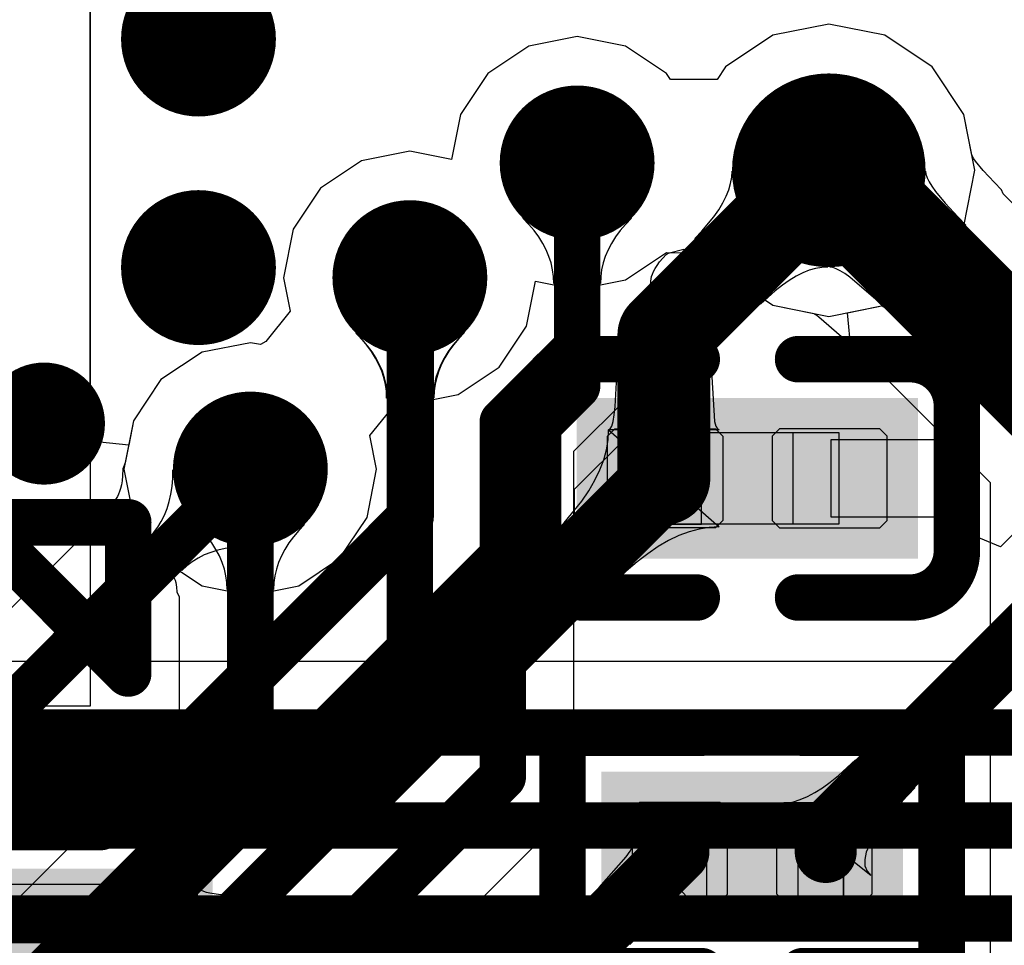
# Model space of a CAD drawing. Header units: millimetres. Extents: x 2.35 to 5.71, y 2.27 to 4.47.
# Tile 52 of 59: x 3.41 to 3.54, y 4.07 to 4.19. Entities that reach past the tile are written whole.
import ezdxf

# ---------------------------------------------------------------- set-up
doc = ezdxf.new("R2010")
doc.units = ezdxf.units.MM
doc.header["$MEASUREMENT"] = 0
for name, color, linetype in [('BottomLayer', 5, 'Continuous'), ('Mechanical15', 56, 'Continuous'), ('Mechanical4', 56, 'Continuous'), ('Mechanical5', 56, 'Continuous'), ('MidLayer1', 16, 'Continuous'), ('MidLayer2', 76, 'Continuous'), ('MultiLayer', 9, 'Continuous'), ('TopLayer', 1, 'Continuous'), ('TopOverlay', 2, 'Continuous'), ('TopPaste', 8, 'Continuous'), ('TopSolder', 216, 'Continuous'), ('ViaHoleLayer', 16, 'Continuous')]:
    doc.layers.add(name, color=color, linetype=linetype)

# ---------------------------------------------------------------- blocks, each defined once
blk = doc.blocks.new('R0201_27')
at = {"layer": 'Mechanical15', "const_width": 0.0001}
blk.add_lwpolyline([(0.01665, -0.004), (0.01465, -0.006)], dxfattribs=at)
at = {"layer": 'Mechanical15', "const_width": 0.00005}
for points in [[(0.01662, -0.004, 1), (0.01667, -0.004, 1)], [(0.01462, -0.006, 1), (0.01467, -0.006, 1)]]:
    blk.add_lwpolyline(points, format="xyb", close=True, dxfattribs=at)
at = {"layer": 'Mechanical4'}
for p, q in [((-0.01111, 0.00591), (0.01252, 0.00591)), ((-0.01111, -0.0059), (-0.01111, 0.00591)), ((0.01252, 0.00591), (0.01252, -0.0059)), ((0.01252, -0.0059), (-0.01111, -0.0059))]:
    blk.add_line(p, q, dxfattribs=at)
at = {"layer": 'Mechanical5'}
for p, q in [((-0.0052, 0.00591), (-0.01111, 0.00591)), ((-0.01111, 0.00591), (-0.01111, -0.0059)), ((-0.0052, -0.0059), (-0.0052, 0.00591)), ((0.00661, 0.00591), (0.01252, 0.00591)), ((0.00661, -0.0059), (0.00661, 0.00591)), ((0.01252, 0.00591), (0.01252, -0.0059)), ((-0.01111, -0.0059), (-0.0052, -0.0059)), ((0.01252, -0.0059), (0.00661, -0.0059))]:
    blk.add_line(p, q, dxfattribs=at)
at = {"layer": 'TopLayer'}
for points in [[(-0.01477, -0.00638), (-0.00284, -0.00638), (-0.01477, 0.00638), (-0.00284, 0.00638)], [(0.00425, -0.00638), (0.01618, -0.00638), (0.00425, 0.00638), (0.01618, 0.00638)]]:
    blk.add_solid(points, dxfattribs=at)
at = {"layer": 'TopOverlay', "const_width": 0.006}
for points in [[(-0.02377, 0.01538), (-0.02377, -0.01538)], [(-0.00584, 0.01538), (-0.02377, 0.01538)], [(0.02518, 0.01538), (0.00725, 0.01538)], [(0.02518, 0.01538), (0.02518, -0.01538)], [(-0.00584, -0.01538), (-0.02377, -0.01538)], [(0.02518, -0.01538), (0.00725, -0.01538)]]:
    blk.add_lwpolyline(points, dxfattribs=at)
at = {"layer": 'TopOverlay', "const_width": 0.003}
for points in [[(-0.02527, 0.01538, 1), (-0.02227, 0.01538, 1)], [(-0.02527, 0.01538, 1), (-0.02227, 0.01538, 1)], [(-0.00734, 0.01538, 1), (-0.00434, 0.01538, 1)], [(0.00575, 0.01538, 1), (0.00875, 0.01538, 1)], [(0.02368, 0.01538, 1), (0.02668, 0.01538, 1)], [(0.02368, 0.01538, 1), (0.02668, 0.01538, 1)], [(-0.02527, -0.01538, 1), (-0.02227, -0.01538, 1)], [(-0.02527, -0.01538, 1), (-0.02227, -0.01538, 1)], [(-0.00734, -0.01538, 1), (-0.00434, -0.01538, 1)], [(0.00575, -0.01538, 1), (0.00875, -0.01538, 1)], [(0.02368, -0.01538, 1), (0.02668, -0.01538, 1)], [(0.02368, -0.01538, 1), (0.02668, -0.01538, 1)]]:
    blk.add_lwpolyline(points, format="xyb", close=True, dxfattribs=at)
at = {"layer": 'TopPaste'}
for p, q in [((-0.01477, 0.00543), (-0.01383, 0.00638)), ((-0.01383, 0.00638), (-0.00343, 0.00638)), ((-0.00343, 0.00638), (-0.00248, 0.00543)), ((0.00484, 0.00638), (0.00389, 0.00543)), ((0.01524, 0.00638), (0.00484, 0.00638)), ((0.01618, 0.00543), (0.01524, 0.00638)), ((-0.01477, -0.00543), (-0.01477, 0.00543)), ((-0.00248, 0.00543), (-0.00248, -0.00543)), ((0.00389, 0.00543), (0.00389, -0.00543)), ((0.01618, -0.00543), (0.01618, 0.00543)), ((-0.01383, -0.00638), (-0.01477, -0.00543)), ((-0.00248, -0.00543), (-0.00343, -0.00638)), ((0.00389, -0.00543), (0.00484, -0.00638)), ((0.01524, -0.00638), (0.01618, -0.00543)), ((-0.00343, -0.00638), (-0.01383, -0.00638)), ((0.00484, -0.00638), (0.01524, -0.00638))]:
    blk.add_line(p, q, dxfattribs=at)
for points in [[(-0.01477, -0.00638), (-0.00284, -0.00638), (-0.01477, 0.00638), (-0.00284, 0.00638)], [(0.00425, -0.00638), (0.01618, -0.00638), (0.00425, 0.00638), (0.01618, 0.00638)]]:
    blk.add_solid(points, dxfattribs=at)
at = {"layer": 'TopSolder'}
for points in [[(-0.01877, -0.01038), (0.00116, -0.01038), (-0.01877, 0.01038), (0.00116, 0.01038)], [(0.00025, -0.01038), (0.02018, -0.01038), (0.00025, 0.01038), (0.02018, 0.01038)]]:
    blk.add_solid(points, dxfattribs=at)
blk = doc.blocks.new('QFN_32_L5_0_W5_0_P0_50_TL_EP3_7_47')
at = {"layer": 'TopLayer', "const_width": 0.01102}
blk.add_lwpolyline([(-0.0689, 0.10482), (-0.0689, 0.09026)], dxfattribs=at)
at = {"layer": 'TopLayer', "const_width": 0.00551}
for points in [[(-0.07166, 0.10482, 1), (-0.06614, 0.10482, 1)], [(-0.07166, 0.09026, 1), (-0.06614, 0.09026, 1)]]:
    blk.add_lwpolyline(points, format="xyb", close=True, dxfattribs=at)
at = {"layer": 'TopLayer'}
blk.add_solid([(-0.05472, 0.08474), (-0.0437, 0.08474), (-0.05472, 0.11034), (-0.0437, 0.11034)], dxfattribs=at)
at = {"layer": 'TopOverlay'}
for p, q in [((-0.10143, 0.09843), (-0.08268, 0.10143)), ((-0.08268, 0.10066), (-0.10143, 0.08191)), ((-0.08268, 0.10143), (-0.08268, 0.10143)), ((-0.08268, 0.10143), (-0.08268, 0.10066)), ((-0.10143, 0.08191), (-0.10143, 0.09843))]:
    blk.add_line(p, q, dxfattribs=at)
for points, const_width in [([(-0.10143, 0.08191), (-0.08191, 0.10143)], 0.00598), ([(-0.08191, 0.10143), (-0.10143, 0.10143)], 0.006), ([(-0.10143, 0.08191), (-0.10143, 0.10143)], 0.006)]:
    blk.add_lwpolyline(points, dxfattribs=dict(at, const_width=const_width))
for points, const_width in [([(-0.10293, 0.10143, 1), (-0.09992, 0.10143, 1)], 0.003), ([(-0.10293, 0.10143, 1), (-0.09992, 0.10143, 1)], 0.003), ([(-0.08341, 0.10143, 1), (-0.08041, 0.10143, 1)], 0.003), ([(-0.08341, 0.10143, 1), (-0.08041, 0.10143, 1)], 0.00299), ([(-0.11023, 0.09055, 1), (-0.11811, 0.09055, 1)], 0.00787), ([(-0.12008, 0.09055, 1), (-0.11614, 0.09055, 1)], 0.00394), ([(-0.1122, 0.09055, 1), (-0.10826, 0.09055, 1)], 0.00394)]:
    blk.add_lwpolyline(points, format="xyb", close=True, dxfattribs=dict(at, const_width=const_width))
at = {"layer": 'TopPaste'}
for p, q in [((-0.07441, 0.11033), (-0.07441, 0.11033)), ((-0.07441, 0.11033), (-0.06339, 0.11033)), ((-0.07441, 0.08474), (-0.07441, 0.11033)), ((-0.06339, 0.11033), (-0.06339, 0.08474)), ((-0.05472, 0.11033), (-0.05472, 0.11033)), ((-0.05472, 0.11033), (-0.0437, 0.11033)), ((-0.05472, 0.08474), (-0.05472, 0.11033))]:
    blk.add_line(p, q, dxfattribs=at)
at = {"layer": 'TopSolder', "const_width": 0.01502}
blk.add_lwpolyline([(-0.0689, 0.10482), (-0.0689, 0.09026)], dxfattribs=at)
at = {"layer": 'TopSolder', "const_width": 0.00751}
for points in [[(-0.07266, 0.10482, 1), (-0.06514, 0.10482, 1)], [(-0.07266, 0.09026, 1), (-0.06514, 0.09026, 1)]]:
    blk.add_lwpolyline(points, format="xyb", close=True, dxfattribs=at)
at = {"layer": 'TopSolder'}
blk.add_solid([(-0.05672, 0.08274), (-0.0417, 0.08274), (-0.05672, 0.11234), (-0.0417, 0.11234)], dxfattribs=at)
blk = doc.blocks.new('C0201_58')
at = {"layer": 'Mechanical4'}
for p, q in [((-0.01196, 0.00521), (0.01166, 0.00521)), ((-0.01196, -0.0066), (-0.01196, 0.00521)), ((0.01166, 0.00521), (0.01166, -0.0066)), ((0.01166, -0.0066), (-0.01196, -0.0066))]:
    blk.add_line(p, q, dxfattribs=at)
at = {"layer": 'Mechanical5'}
for p, q in [((-0.00606, 0.00521), (-0.01196, 0.00521)), ((-0.01196, 0.00521), (-0.01196, -0.0066)), ((-0.00606, -0.0066), (-0.00606, 0.00521)), ((0.00576, 0.00521), (0.01166, 0.00521)), ((0.00576, -0.0066), (0.00576, 0.00521)), ((0.01166, 0.00521), (0.01166, -0.0066)), ((-0.01196, -0.0066), (-0.00606, -0.0066)), ((0.01166, -0.0066), (0.00576, -0.0066))]:
    blk.add_line(p, q, dxfattribs=at)
at = {"layer": 'TopLayer'}
for points in [[(-0.0182, -0.00707), (-0.00369, -0.00707), (-0.0182, 0.00569), (-0.00369, 0.00569)], [(0.00339, -0.00707), (0.0179, -0.00707), (0.00339, 0.00569), (0.0179, 0.00569)]]:
    blk.add_solid(points, dxfattribs=at)
at = {"layer": 'TopOverlay', "const_width": 0.006}
for points in [[(-0.0272, 0.00869, -0.414214), (-0.0212, 0.01469)], [(0.0209, 0.01469, -0.414214), (0.0269, 0.00869)], [(-0.0212, -0.01607, -0.414214), (-0.0272, -0.01007)], [(0.0269, -0.01007, -0.414214), (0.0209, -0.01607)]]:
    blk.add_lwpolyline(points, format="xyb", dxfattribs=at)
for points in [[(-0.0212, 0.01469), (-0.00669, 0.01469)], [(0.00639, 0.01469), (0.0209, 0.01469)], [(-0.0272, -0.01007), (-0.0272, 0.00869)], [(0.0269, -0.01007), (0.0269, 0.00869)], [(-0.0212, -0.01607), (-0.00669, -0.01607)], [(0.00639, -0.01607), (0.0209, -0.01607)]]:
    blk.add_lwpolyline(points, dxfattribs=at)
at = {"layer": 'TopOverlay', "const_width": 0.003}
for points in [[(-0.0227, 0.01469, 1), (-0.0197, 0.01469, 1)], [(-0.0227, 0.01469, 1), (-0.0197, 0.01469, 1)], [(-0.00819, 0.01469, 1), (-0.00519, 0.01469, 1)], [(0.00489, 0.01469, 1), (0.00789, 0.01469, 1)], [(0.0194, 0.01469, 1), (0.0224, 0.01469, 1)], [(0.0194, 0.01469, 1), (0.0224, 0.01469, 1)], [(-0.0287, 0.00869, 1), (-0.0257, 0.00869, 1)], [(-0.0287, 0.00869, 1), (-0.0257, 0.00869, 1)], [(0.0254, 0.00869, 1), (0.0284, 0.00869, 1)], [(0.0254, 0.00869, 1), (0.0284, 0.00869, 1)], [(-0.0287, -0.01007, 1), (-0.0257, -0.01007, 1)], [(-0.0287, -0.01007, 1), (-0.0257, -0.01007, 1)], [(0.0254, -0.01007, 1), (0.0284, -0.01007, 1)], [(0.0254, -0.01007, 1), (0.0284, -0.01007, 1)], [(-0.0227, -0.01607, 1), (-0.0197, -0.01607, 1)], [(-0.0227, -0.01607, 1), (-0.0197, -0.01607, 1)], [(-0.00819, -0.01607, 1), (-0.00519, -0.01607, 1)], [(0.00489, -0.01607, 1), (0.00789, -0.01607, 1)], [(0.0194, -0.01607, 1), (0.0224, -0.01607, 1)], [(0.0194, -0.01607, 1), (0.0224, -0.01607, 1)]]:
    blk.add_lwpolyline(points, format="xyb", close=True, dxfattribs=at)
at = {"layer": 'TopPaste'}
for p, q in [((-0.0182, 0.00474), (-0.01725, 0.00569)), ((-0.01725, 0.00569), (-0.00428, 0.00569)), ((-0.00428, 0.00569), (-0.00334, 0.00474)), ((0.00398, 0.00569), (0.00304, 0.00474)), ((0.01695, 0.00569), (0.00398, 0.00569)), ((0.0179, 0.00474), (0.01695, 0.00569)), ((-0.0182, -0.00612), (-0.0182, 0.00474)), ((-0.00334, 0.00474), (-0.00334, -0.00612)), ((0.00304, 0.00474), (0.00304, -0.00612)), ((0.0179, -0.00612), (0.0179, 0.00474)), ((-0.01725, -0.00707), (-0.0182, -0.00612)), ((-0.00334, -0.00612), (-0.00428, -0.00707)), ((0.00304, -0.00612), (0.00398, -0.00707)), ((0.01695, -0.00707), (0.0179, -0.00612)), ((-0.00428, -0.00707), (-0.01725, -0.00707)), ((0.00398, -0.00707), (0.01695, -0.00707))]:
    blk.add_line(p, q, dxfattribs=at)
for points in [[(-0.0182, -0.00707), (-0.00369, -0.00707), (-0.0182, 0.00569), (-0.00369, 0.00569)], [(0.00339, -0.00707), (0.0179, -0.00707), (0.00339, 0.00569), (0.0179, 0.00569)]]:
    blk.add_solid(points, dxfattribs=at)
at = {"layer": 'TopSolder'}
for points in [[(-0.0222, -0.01107), (0.00031, -0.01107), (-0.0222, 0.00969), (0.00031, 0.00969)], [(-0.00061, -0.01107), (0.0219, -0.01107), (-0.00061, 0.00969), (0.0219, 0.00969)]]:
    blk.add_solid(points, dxfattribs=at)

msp = doc.modelspace()

# ---------------------------------------------------------------- linework, layer by layer
at = {"layer": 'BottomLayer'}
for p, q in [((3.51265, 4.19225), (3.50543, 4.19082)), ((3.51987, 4.19082), (3.51265, 4.19225)), ((3.48015, 4.19064), (3.47391, 4.1894)), ((3.48639, 4.1894), (3.48015, 4.19064)), ((3.50543, 4.19082), (3.49931, 4.18673)), ((3.52599, 4.18673), (3.51987, 4.19082)), ((3.47391, 4.1894), (3.46861, 4.18587)), ((3.49168, 4.18587), (3.48639, 4.1894)), ((3.49931, 4.18673), (3.49822, 4.18509)), ((3.53007, 4.18061), (3.52599, 4.18673)), ((3.46861, 4.18587), (3.46508, 4.18057)), ((3.4922, 4.18509), (3.49168, 4.18587)), ((3.49822, 4.18509), (3.4922, 4.18509)), ((3.46508, 4.18057), (3.46392, 4.17478)), ((3.53151, 4.17339), (3.53007, 4.18061)), ((3.45855, 4.17584), (3.45231, 4.1746)), ((3.46392, 4.17478), (3.45855, 4.17584)), ((3.45231, 4.1746), (3.44701, 4.17107)), ((3.53007, 4.16617), (3.53151, 4.17339)), ((3.44701, 4.17107), (3.44348, 4.16577)), ((3.47391, 4.1664), (3.47315, 4.16719)), ((3.47315, 4.16719), (3.48715, 4.16719)), ((3.48715, 4.16719), (3.48639, 4.1664)), ((3.44348, 4.16577), (3.44223, 4.15953)), ((3.47459, 4.1656), (3.47391, 4.1664)), ((3.47519, 4.16479), (3.47459, 4.1656)), ((3.48571, 4.1656), (3.48511, 4.16479)), ((3.48639, 4.1664), (3.48571, 4.1656)), ((3.52599, 4.16005), (3.53007, 4.16617)), ((3.47571, 4.16396), (3.47519, 4.16479)), ((3.48511, 4.16479), (3.48459, 4.16396)), ((3.47615, 4.16313), (3.47571, 4.16396)), ((3.47651, 4.16228), (3.47615, 4.16313)), ((3.48415, 4.16313), (3.48379, 4.16228)), ((3.48459, 4.16396), (3.48415, 4.16313)), ((3.4919, 4.1627), (3.49392, 4.1632)), ((3.49392, 4.1632), (3.49759, 4.16263)), ((3.47679, 4.16143), (3.47651, 4.16228)), ((3.48379, 4.16228), (3.48351, 4.16143)), ((3.4908, 4.16156), (3.49121, 4.16204)), ((3.49121, 4.16204), (3.49166, 4.16251)), ((3.49166, 4.16251), (3.4919, 4.1627)), ((3.49759, 4.16263), (3.49931, 4.16005)), ((3.47699, 4.16056), (3.47679, 4.16143)), ((3.47711, 4.15968), (3.47699, 4.16056)), ((3.48331, 4.16056), (3.48319, 4.15968)), ((3.48351, 4.16143), (3.48331, 4.16056)), ((3.49002, 4.16034), (3.49021, 4.16071)), ((3.49021, 4.16071), (3.49047, 4.16112)), ((3.49047, 4.16112), (3.4908, 4.16156)), ((3.44223, 4.15953), (3.44309, 4.15522)), ((3.47715, 4.15879), (3.47711, 4.15968)), ((3.48319, 4.15968), (3.48315, 4.15879)), ((3.48966, 4.15909), (3.4897, 4.15939)), ((3.4897, 4.15939), (3.48977, 4.15969)), ((3.48977, 4.15969), (3.48987, 4.16)), ((3.48987, 4.16), (3.49002, 4.16034)), ((3.49931, 4.16005), (3.50543, 4.15597)), ((3.51987, 4.15597), (3.52599, 4.16005)), ((3.48315, 4.15879), (3.47715, 4.15879)), ((3.48932, 4.15783), (3.48964, 4.1585)), ((3.48964, 4.1585), (3.48966, 4.15909)), ((3.48932, 4.14553), (3.48932, 4.15783)), ((3.50543, 4.15597), (3.51265, 4.15453)), ((3.51265, 4.15453), (3.51987, 4.15597)), ((3.44309, 4.15522), (3.43993, 4.15128)), ((3.45162, 4.15232), (3.46562, 4.15246)), ((3.45239, 4.15154), (3.45162, 4.15232)), ((3.46486, 4.15166), (3.46419, 4.15085)), ((3.46562, 4.15246), (3.46486, 4.15166)), ((3.43795, 4.15114), (3.43171, 4.1499)), ((3.43924, 4.15089), (3.43795, 4.15114)), ((3.43993, 4.15128), (3.43924, 4.15089)), ((3.45307, 4.15075), (3.45239, 4.15154)), ((3.45367, 4.14994), (3.45307, 4.15075)), ((3.46419, 4.15085), (3.46359, 4.15003)), ((3.43171, 4.1499), (3.42641, 4.14637)), ((3.4542, 4.14913), (3.45367, 4.14994)), ((3.45464, 4.1483), (3.4542, 4.14913)), ((3.46308, 4.1492), (3.46264, 4.14837)), ((3.46359, 4.15003), (3.46308, 4.1492)), ((3.455, 4.14745), (3.45464, 4.1483)), ((3.46264, 4.14837), (3.46228, 4.14752)), ((3.45529, 4.1466), (3.455, 4.14745)), ((3.45549, 4.14573), (3.45529, 4.1466)), ((3.46201, 4.14666), (3.46181, 4.14579)), ((3.46228, 4.14752), (3.46201, 4.14666)), ((3.42641, 4.14637), (3.42288, 4.14107)), ((3.45561, 4.14485), (3.45549, 4.14573)), ((3.46181, 4.14579), (3.46169, 4.14491)), ((3.48863, 4.14202), (3.48932, 4.14553)), ((3.45565, 4.14396), (3.45561, 4.14485)), ((3.46165, 4.14402), (3.45565, 4.14396)), ((3.46169, 4.14491), (3.46165, 4.14402)), ((3.48664, 4.13904), (3.48863, 4.14202)), ((3.42288, 4.14107), (3.42179, 4.13563)), ((3.47982, 4.13223), (3.48664, 4.13904)), ((3.42179, 4.13563), (3.42146, 4.13486)), ((3.42144, 4.13396), (3.42139, 4.13333)), ((3.42146, 4.13486), (3.42144, 4.13396)), ((3.42793, 4.13364), (3.42795, 4.13473)), ((3.42795, 4.13473), (3.43785, 4.12483)), ((3.4213, 4.13279), (3.4212, 4.13232)), ((3.42139, 4.13333), (3.4213, 4.13279)), ((3.42769, 4.13159), (3.42784, 4.13259)), ((3.42784, 4.13259), (3.42793, 4.13364)), ((3.42079, 4.13128), (3.42063, 4.13102)), ((3.42094, 4.13157), (3.42079, 4.13128)), ((3.42107, 4.13192), (3.42094, 4.13157)), ((3.4212, 4.13232), (3.42107, 4.13192)), ((3.42748, 4.13064), (3.42769, 4.13159)), ((3.47982, 4.12369), (3.47982, 4.13223)), ((3.42004, 4.13035), (3.41979, 4.12965)), ((3.42045, 4.13079), (3.42004, 4.13035)), ((3.42063, 4.13102), (3.42045, 4.13079)), ((3.4272, 4.12974), (3.42748, 4.13064)), ((3.41979, 4.12965), (3.39995, 4.10981)), ((3.42645, 4.12808), (3.42686, 4.12889)), ((3.42686, 4.12889), (3.4272, 4.12974)), ((3.42598, 4.12733), (3.42645, 4.12808)), ((3.42484, 4.12596), (3.42544, 4.12662)), ((3.42544, 4.12662), (3.42598, 4.12733)), ((3.42908, 4.12172), (3.42484, 4.12596)), ((3.432, 4.12374), (3.4312, 4.12333)), ((3.43286, 4.12408), (3.432, 4.12374)), ((3.43376, 4.12436), (3.43286, 4.12408)), ((3.43471, 4.12458), (3.43376, 4.12436)), ((3.43571, 4.12473), (3.43471, 4.12458)), ((3.43675, 4.12481), (3.43571, 4.12473)), ((3.43785, 4.12483), (3.43675, 4.12481)), ((3.47913, 4.12018), (3.47982, 4.12369)), ((3.43045, 4.12286), (3.42974, 4.12232)), ((3.4312, 4.12333), (3.43045, 4.12286)), ((3.42974, 4.12232), (3.42908, 4.12172)), ((3.47714, 4.1172), (3.47913, 4.12018)), ((3.43612, 4.07618), (3.47714, 4.1172)), ((3.4372, 4.07215), (3.43612, 4.07618))]:
    msp.add_line(p, q, dxfattribs=at)
for points, const_width in [([(3.42625, 4.19033, 1), (3.43625, 4.19033, 1)], 0.01), ([(3.5064, 4.17339, 1), (3.5189, 4.17339, 1)], 0.0125), ([(3.47515, 4.17433, 1), (3.48515, 4.17433, 1)], 0.01), ([(3.47865, 4.17433, 1), (3.48165, 4.17433, 1)], 0.003), ([(3.42625, 4.16083, 1), (3.43625, 4.16083, 1)], 0.01), ([(3.45355, 4.15953, 1), (3.46355, 4.15953, 1)], 0.01), ([(3.45705, 4.15953, 1), (3.46005, 4.15953, 1)], 0.003), ([(3.45715, 4.15943, 1), (3.46015, 4.15943, 1)], 0.003), ([(3.45715, 4.15943, 1), (3.46015, 4.15943, 1)], 0.003), ([(3.47865, 4.14553, 1), (3.48165, 4.14553, 1)], 0.003), ([(3.47865, 4.14553, 1), (3.48165, 4.14553, 1)], 0.003), ([(3.43295, 4.13483, 1), (3.44295, 4.13483, 1)], 0.01), ([(3.46915, 4.13603, 1), (3.47215, 4.13603, 1)], 0.003), ([(3.46915, 4.13603, 1), (3.47215, 4.13603, 1)], 0.003), ([(3.43645, 4.13483, 1), (3.43945, 4.13483, 1)], 0.003), ([(3.45715, 4.12866, 1), (3.46015, 4.12866, 1)], 0.003), ([(3.45715, 4.12866, 1), (3.46015, 4.12866, 1)], 0.003), ([(3.46915, 4.12369, 1), (3.47215, 4.12369, 1)], 0.003), ([(3.46915, 4.12369, 1), (3.47215, 4.12369, 1)], 0.003), ([(3.41712, 4.08863, 1), (3.42012, 4.08863, 1)], 0.003), ([(3.41712, 4.08863, 1), (3.42012, 4.08863, 1)], 0.003), ([(3.42209, 4.07663, 1), (3.42509, 4.07663, 1)], 0.003), ([(3.42209, 4.07663, 1), (3.42509, 4.07663, 1)], 0.003)]:
    msp.add_lwpolyline(points, format="xyb", close=True, dxfattribs=dict(at, const_width=const_width))
at = {"layer": 'BottomLayer', "const_width": 0.006}
for points in [[(3.48015, 4.14553), (3.48015, 4.17433)], [(3.45855, 4.15953), (3.45865, 4.15943)], [(3.45865, 4.12866), (3.45865, 4.15943)], [(3.47065, 4.13603), (3.48015, 4.14553)], [(3.47065, 4.12369), (3.47065, 4.13603)], [(3.40375, 4.10063), (3.43795, 4.13483)], [(3.41862, 4.08863), (3.45865, 4.12866)], [(3.42359, 4.07663), (3.47065, 4.12369)], [(3.36135, 4.08863), (3.41862, 4.08863)], [(3.37635, 4.07663), (3.42359, 4.07663)]]:
    msp.add_lwpolyline(points, dxfattribs=at)
at = {"layer": 'MidLayer1'}
for p, q in [((3.51265, 4.19225), (3.50543, 4.19082)), ((3.51987, 4.19082), (3.51265, 4.19225)), ((3.48015, 4.19064), (3.47391, 4.1894)), ((3.48639, 4.1894), (3.48015, 4.19064)), ((3.50543, 4.19082), (3.49931, 4.18673)), ((3.52599, 4.18673), (3.51987, 4.19082)), ((3.47391, 4.1894), (3.46861, 4.18587)), ((3.49168, 4.18587), (3.48639, 4.1894)), ((3.49931, 4.18673), (3.49822, 4.18509)), ((3.53007, 4.18061), (3.52599, 4.18673)), ((3.46861, 4.18587), (3.46508, 4.18057)), ((3.4922, 4.18509), (3.49168, 4.18587)), ((3.49822, 4.18509), (3.4922, 4.18509)), ((3.46508, 4.18057), (3.46392, 4.17478)), ((3.53112, 4.17534), (3.53007, 4.18061)), ((3.45855, 4.17584), (3.45231, 4.1746)), ((3.46392, 4.17478), (3.45855, 4.17584)), ((3.45231, 4.1746), (3.44701, 4.17107)), ((3.53118, 4.1753), (3.53112, 4.17534)), ((3.5313, 4.17504), (3.53118, 4.1753)), ((3.5314, 4.17488), (3.5313, 4.17504)), ((3.53161, 4.17458), (3.5314, 4.17488)), ((3.53259, 4.17338), (3.53161, 4.17458)), ((3.51277, 4.16089), (3.52515, 4.17327)), ((3.52515, 4.17327), (3.5252, 4.17288)), ((3.53405, 4.1718), (3.53259, 4.17338)), ((3.5252, 4.17288), (3.52535, 4.17243)), ((3.52535, 4.17243), (3.52561, 4.17191)), ((3.44701, 4.17107), (3.44348, 4.16577)), ((3.52561, 4.17191), (3.52597, 4.17132)), ((3.52597, 4.17132), (3.52643, 4.17066)), ((3.53496, 4.17087), (3.53405, 4.1718)), ((3.53518, 4.17033), (3.53496, 4.17087)), ((3.52643, 4.17066), (3.52768, 4.16913)), ((3.55698, 4.14852), (3.53518, 4.17033)), ((3.52768, 4.16913), (3.52934, 4.16733)), ((3.47391, 4.1664), (3.47315, 4.16719)), ((3.47315, 4.16719), (3.48715, 4.16719)), ((3.48715, 4.16719), (3.48639, 4.1664)), ((3.52934, 4.16733), (3.53033, 4.16632)), ((3.44348, 4.16577), (3.44223, 4.15953)), ((3.47459, 4.1656), (3.47391, 4.1664)), ((3.47519, 4.16479), (3.47459, 4.1656)), ((3.48571, 4.1656), (3.48511, 4.16479)), ((3.48639, 4.1664), (3.48571, 4.1656)), ((3.53033, 4.16632), (3.51972, 4.15571)), ((3.47571, 4.16396), (3.47519, 4.16479)), ((3.48511, 4.16479), (3.48459, 4.16396)), ((3.47615, 4.16313), (3.47571, 4.16396)), ((3.47651, 4.16228), (3.47615, 4.16313)), ((3.48415, 4.16313), (3.48379, 4.16228)), ((3.48459, 4.16396), (3.48415, 4.16313)), ((3.4919, 4.1627), (3.49392, 4.1632)), ((3.49392, 4.1632), (3.49759, 4.16263)), ((3.47679, 4.16143), (3.47651, 4.16228)), ((3.48379, 4.16228), (3.48351, 4.16143)), ((3.4908, 4.16156), (3.49121, 4.16204)), ((3.49121, 4.16204), (3.49166, 4.16251)), ((3.49166, 4.16251), (3.4919, 4.1627)), ((3.49759, 4.16263), (3.49931, 4.16005)), ((3.47699, 4.16056), (3.47679, 4.16143)), ((3.47711, 4.15968), (3.47699, 4.16056)), ((3.48331, 4.16056), (3.48319, 4.15968)), ((3.48351, 4.16143), (3.48331, 4.16056)), ((3.49002, 4.16034), (3.49021, 4.16071)), ((3.49021, 4.16071), (3.49047, 4.16112)), ((3.49047, 4.16112), (3.4908, 4.16156)), ((3.51316, 4.16084), (3.51277, 4.16089)), ((3.51361, 4.16069), (3.51316, 4.16084)), ((3.51413, 4.16043), (3.51361, 4.16069)), ((3.44223, 4.15953), (3.44309, 4.15522)), ((3.47715, 4.15879), (3.47711, 4.15968)), ((3.48319, 4.15968), (3.48315, 4.15879)), ((3.48966, 4.15909), (3.4897, 4.15939)), ((3.4897, 4.15939), (3.48977, 4.15969)), ((3.48977, 4.15969), (3.48987, 4.16)), ((3.48987, 4.16), (3.49002, 4.16034)), ((3.49931, 4.16005), (3.50543, 4.15597)), ((3.51472, 4.16007), (3.51413, 4.16043)), ((3.51538, 4.15961), (3.51472, 4.16007)), ((3.51871, 4.1567), (3.51538, 4.15961)), ((3.48315, 4.15879), (3.47715, 4.15879)), ((3.48932, 4.15783), (3.48964, 4.1585)), ((3.48964, 4.1585), (3.48966, 4.15909)), ((3.48932, 4.15053), (3.48932, 4.15783)), ((3.51972, 4.15571), (3.51871, 4.1567)), ((3.50543, 4.15597), (3.5107, 4.15492)), ((3.44309, 4.15522), (3.43993, 4.15128)), ((3.5107, 4.15492), (3.51074, 4.15486)), ((3.51074, 4.15486), (3.511, 4.15474)), ((3.511, 4.15474), (3.51116, 4.15464)), ((3.51116, 4.15464), (3.51137, 4.15449)), ((3.51137, 4.15449), (3.5143, 4.15193)), ((3.45231, 4.1516), (3.45155, 4.15239)), ((3.45155, 4.15239), (3.46555, 4.15239)), ((3.45299, 4.1508), (3.45231, 4.1516)), ((3.46479, 4.1516), (3.46411, 4.1508)), ((3.46555, 4.15239), (3.46479, 4.1516)), ((3.5143, 4.15193), (3.51517, 4.15108)), ((3.43795, 4.15114), (3.43171, 4.1499)), ((3.43924, 4.15089), (3.43795, 4.15114)), ((3.43993, 4.15128), (3.43924, 4.15089)), ((3.45359, 4.14999), (3.45299, 4.1508)), ((3.46411, 4.1508), (3.46351, 4.14999)), ((3.48863, 4.14702), (3.48932, 4.15053)), ((3.51517, 4.15108), (3.51571, 4.15086)), ((3.51571, 4.15086), (3.53348, 4.13309)), ((3.43171, 4.1499), (3.42641, 4.14637)), ((3.45411, 4.14916), (3.45359, 4.14999)), ((3.45455, 4.14833), (3.45411, 4.14916)), ((3.46299, 4.14916), (3.46255, 4.14833)), ((3.46351, 4.14999), (3.46299, 4.14916)), ((3.45491, 4.14748), (3.45455, 4.14833)), ((3.46255, 4.14833), (3.46219, 4.14748)), ((3.45519, 4.14663), (3.45491, 4.14748)), ((3.45539, 4.14576), (3.45519, 4.14663)), ((3.46191, 4.14663), (3.46171, 4.14576)), ((3.46219, 4.14748), (3.46191, 4.14663)), ((3.48664, 4.14404), (3.48863, 4.14702)), ((3.42641, 4.14637), (3.42288, 4.14107)), ((3.45551, 4.14488), (3.45539, 4.14576)), ((3.46171, 4.14576), (3.46159, 4.14488)), ((3.45555, 4.14399), (3.45551, 4.14488)), ((3.46155, 4.14399), (3.45555, 4.14399)), ((3.46159, 4.14488), (3.46155, 4.14399)), ((3.47972, 4.13713), (3.48664, 4.14404)), ((3.42288, 4.14107), (3.42163, 4.13483)), ((3.47972, 4.09509), (3.47972, 4.13713)), ((3.42163, 4.13483), (3.42288, 4.12859)), ((3.53348, 4.13309), (3.53348, 3.94773)), ((3.42288, 4.12859), (3.42596, 4.12397)), ((3.43171, 4.1269), (3.43095, 4.12769)), ((3.43095, 4.12769), (3.44495, 4.12769)), ((3.44495, 4.12769), (3.44419, 4.1269)), ((3.43239, 4.1261), (3.43171, 4.1269)), ((3.44419, 4.1269), (3.44351, 4.1261)), ((3.43299, 4.12529), (3.43239, 4.1261)), ((3.43351, 4.12446), (3.43299, 4.12529)), ((3.44291, 4.12529), (3.44239, 4.12446)), ((3.44351, 4.1261), (3.44291, 4.12529)), ((3.42596, 4.12397), (3.42627, 4.12319)), ((3.43395, 4.12363), (3.43351, 4.12446)), ((3.43431, 4.12278), (3.43395, 4.12363)), ((3.44195, 4.12363), (3.44159, 4.12278)), ((3.44239, 4.12446), (3.44195, 4.12363)), ((3.42627, 4.12319), (3.42689, 4.12254)), ((3.42689, 4.12254), (3.42729, 4.12206)), ((3.43459, 4.12193), (3.43431, 4.12278)), ((3.44159, 4.12278), (3.44131, 4.12193)), ((3.42729, 4.12206), (3.42762, 4.12162)), ((3.42762, 4.12162), (3.42788, 4.12121)), ((3.42788, 4.12121), (3.42808, 4.12084)), ((3.43479, 4.12106), (3.43459, 4.12193)), ((3.44131, 4.12193), (3.44111, 4.12106)), ((3.42808, 4.12084), (3.42822, 4.1205)), ((3.42822, 4.1205), (3.42832, 4.12019)), ((3.42832, 4.12019), (3.42839, 4.11989)), ((3.42839, 4.11989), (3.42843, 4.11959)), ((3.43491, 4.12018), (3.43479, 4.12106)), ((3.43495, 4.11929), (3.43491, 4.12018)), ((3.44099, 4.12018), (3.44095, 4.11929)), ((3.44111, 4.12106), (3.44099, 4.12018)), ((3.42843, 4.11959), (3.42846, 4.119)), ((3.42846, 4.119), (3.42877, 4.11833)), ((3.44095, 4.11929), (3.43495, 4.11929)), ((3.42877, 4.11833), (3.42877, 4.10023)), ((3.42877, 4.10023), (3.38609, 4.05755)), ((3.47903, 4.09158), (3.47972, 4.09509)), ((3.47704, 4.0886), (3.47903, 4.09158)), ((3.40632, 4.01788), (3.47704, 4.0886))]:
    msp.add_line(p, q, dxfattribs=at)
for points, const_width in [([(3.42625, 4.19033, 1), (3.43625, 4.19033, 1)], 0.01), ([(3.5064, 4.17339, 1), (3.5189, 4.17339, 1)], 0.0125), ([(3.47515, 4.17433, 1), (3.48515, 4.17433, 1)], 0.01), ([(3.5089, 4.17339, 1), (3.5164, 4.17339, 1)], 0.0075), ([(3.47865, 4.17433, 1), (3.48165, 4.17433, 1)], 0.003), ([(3.42625, 4.16083, 1), (3.43625, 4.16083, 1)], 0.01), ([(3.45355, 4.15953, 1), (3.46355, 4.15953, 1)], 0.01), ([(3.45705, 4.15953, 1), (3.46005, 4.15953, 1)], 0.003), ([(3.47865, 4.15053, 1), (3.48165, 4.15053, 1)], 0.003), ([(3.47865, 4.15053, 1), (3.48165, 4.15053, 1)], 0.003), ([(3.43295, 4.13483, 1), (3.44295, 4.13483, 1)], 0.01), ([(3.46905, 4.14093, 1), (3.47205, 4.14093, 1)], 0.003), ([(3.46905, 4.14093, 1), (3.47205, 4.14093, 1)], 0.003), ([(3.43645, 4.13483, 1), (3.43945, 4.13483, 1)], 0.003), ([(3.45705, 4.10006, 1), (3.46005, 4.10006, 1)], 0.003), ([(3.45705, 4.10006, 1), (3.46005, 4.10006, 1)], 0.003), ([(3.43645, 4.09643, 1), (3.43945, 4.09643, 1)], 0.003), ([(3.43645, 4.09643, 1), (3.43945, 4.09643, 1)], 0.003), ([(3.46905, 4.09509, 1), (3.47205, 4.09509, 1)], 0.003), ([(3.46905, 4.09509, 1), (3.47205, 4.09509, 1)], 0.003)]:
    msp.add_lwpolyline(points, format="xyb", close=True, dxfattribs=dict(at, const_width=const_width))
for points, const_width in [([(3.51265, 4.17339), (3.54725, 4.13879)], 0.015), ([(3.48015, 4.15053), (3.48015, 4.17433)], 0.006), ([(3.45855, 4.10006), (3.45855, 4.15953)], 0.006), ([(3.47055, 4.14093), (3.48015, 4.15053)], 0.006), ([(3.47055, 4.09509), (3.47055, 4.14093)], 0.006), ([(3.43795, 4.09643), (3.43795, 4.13483)], 0.006), ([(3.39486, 4.03637), (3.45855, 4.10006)], 0.006), ([(3.38989, 4.04837), (3.43795, 4.09643)], 0.006), ([(3.39983, 4.02437), (3.47055, 4.09509)], 0.006)]:
    msp.add_lwpolyline(points, dxfattribs=dict(at, const_width=const_width))
at = {"layer": 'MidLayer2'}
for p, q in [((3.51265, 4.19225), (3.50543, 4.19082)), ((3.51987, 4.19082), (3.51265, 4.19225)), ((3.48015, 4.19064), (3.47391, 4.1894)), ((3.48639, 4.1894), (3.48015, 4.19064)), ((3.50543, 4.19082), (3.49931, 4.18673)), ((3.52599, 4.18673), (3.51987, 4.19082)), ((3.47391, 4.1894), (3.46861, 4.18587)), ((3.49168, 4.18587), (3.48639, 4.1894)), ((3.49931, 4.18673), (3.49822, 4.18509)), ((3.53007, 4.18061), (3.52599, 4.18673)), ((3.46861, 4.18587), (3.46508, 4.18057)), ((3.4922, 4.18509), (3.49168, 4.18587)), ((3.49822, 4.18509), (3.4922, 4.18509)), ((3.46508, 4.18057), (3.46392, 4.17478)), ((3.53151, 4.17339), (3.53007, 4.18061)), ((3.45855, 4.17584), (3.45231, 4.1746)), ((3.46392, 4.17478), (3.45855, 4.17584)), ((3.45231, 4.1746), (3.44701, 4.17107)), ((3.53007, 4.16617), (3.53151, 4.17339)), ((3.44701, 4.17107), (3.44348, 4.16577)), ((3.44348, 4.16577), (3.44223, 4.15953)), ((3.52599, 4.16005), (3.53007, 4.16617)), ((3.48639, 4.15926), (3.49168, 4.1628)), ((3.49168, 4.1628), (3.49759, 4.16263)), ((3.49759, 4.16263), (3.49931, 4.16005)), ((3.44223, 4.15953), (3.44309, 4.15522)), ((3.48015, 4.15802), (3.48639, 4.15926)), ((3.49931, 4.16005), (3.50543, 4.15597)), ((3.51987, 4.15597), (3.52599, 4.16005)), ((3.47362, 4.15329), (3.47477, 4.15909)), ((3.47477, 4.15909), (3.48015, 4.15802)), ((3.50543, 4.15597), (3.51265, 4.15453)), ((3.51265, 4.15453), (3.51987, 4.15597)), ((3.44309, 4.15522), (3.43993, 4.15128)), ((3.47008, 4.148), (3.47362, 4.15329)), ((3.43795, 4.15114), (3.43171, 4.1499)), ((3.43924, 4.15089), (3.43795, 4.15114)), ((3.43993, 4.15128), (3.43924, 4.15089)), ((3.43171, 4.1499), (3.42641, 4.14637)), ((3.46479, 4.14446), (3.47008, 4.148)), ((3.42641, 4.14637), (3.42288, 4.14107)), ((3.45855, 4.14322), (3.46479, 4.14446)), ((3.4534, 4.13914), (3.45656, 4.14308)), ((3.45656, 4.14308), (3.45725, 4.14348)), ((3.45725, 4.14348), (3.45855, 4.14322)), ((3.42288, 4.14107), (3.42163, 4.13483)), ((3.45426, 4.13483), (3.4534, 4.13914)), ((3.42163, 4.13483), (3.42288, 4.12859)), ((3.45302, 4.12859), (3.45426, 4.13483)), ((3.42288, 4.12859), (3.42641, 4.1233)), ((3.44948, 4.1233), (3.45302, 4.12859)), ((3.42641, 4.1233), (3.43171, 4.11976)), ((3.44419, 4.11976), (3.44948, 4.1233)), ((3.43171, 4.11976), (3.43795, 4.11852)), ((3.43795, 4.11852), (3.44419, 4.11976)), ((3.73635, 4.11001), (3.38135, 4.11001))]:
    msp.add_line(p, q, dxfattribs=at)
for points, const_width in [([(3.42625, 4.19033, 1), (3.43625, 4.19033, 1)], 0.01), ([(3.5064, 4.17339, 1), (3.5189, 4.17339, 1)], 0.0125), ([(3.47515, 4.17433, 1), (3.48515, 4.17433, 1)], 0.01), ([(3.42625, 4.16083, 1), (3.43625, 4.16083, 1)], 0.01), ([(3.45355, 4.15953, 1), (3.46355, 4.15953, 1)], 0.01), ([(3.43295, 4.13483, 1), (3.44295, 4.13483, 1)], 0.01)]:
    msp.add_lwpolyline(points, format="xyb", close=True, dxfattribs=dict(at, const_width=const_width))
at = {"layer": 'MidLayer2', "const_width": 0.006}
for points in [[(3.37755, 4.10083), (3.74267, 4.10083)], [(3.37258, 4.08883), (3.72175, 4.08883)], [(3.36761, 4.07683), (3.65365, 4.07683)]]:
    msp.add_lwpolyline(points, dxfattribs=at)
at = {"layer": 'MultiLayer'}
for points, const_width in [([(3.42625, 4.19033, 1), (3.43625, 4.19033, 1)], 0.01), ([(3.5064, 4.17339, 1), (3.5189, 4.17339, 1)], 0.0125), ([(3.47515, 4.17433, 1), (3.48515, 4.17433, 1)], 0.01), ([(3.42625, 4.16083, 1), (3.43625, 4.16083, 1)], 0.01), ([(3.45355, 4.15953, 1), (3.46355, 4.15953, 1)], 0.01), ([(3.43295, 4.13483, 1), (3.44295, 4.13483, 1)], 0.01)]:
    msp.add_lwpolyline(points, format="xyb", close=True, dxfattribs=dict(at, const_width=const_width))
at = {"layer": 'TopLayer'}
for p, q in [((3.41725, 4.33308), (3.41725, 4.10423)), ((3.41725, 4.13841), (3.41725, 4.20745)), ((3.51265, 4.19225), (3.50543, 4.19082)), ((3.51987, 4.19082), (3.51265, 4.19225)), ((3.48015, 4.19064), (3.47391, 4.1894)), ((3.48639, 4.1894), (3.48015, 4.19064)), ((3.50543, 4.19082), (3.49931, 4.18673)), ((3.52599, 4.18673), (3.51987, 4.19082)), ((3.47391, 4.1894), (3.46861, 4.18587)), ((3.49168, 4.18587), (3.48639, 4.1894)), ((3.49931, 4.18673), (3.49822, 4.18509)), ((3.53007, 4.18061), (3.52599, 4.18673)), ((3.46861, 4.18587), (3.46508, 4.18057)), ((3.4922, 4.18509), (3.49168, 4.18587)), ((3.49822, 4.18509), (3.4922, 4.18509)), ((3.46508, 4.18057), (3.46392, 4.17478)), ((3.53151, 4.17339), (3.53007, 4.18061)), ((3.45855, 4.17584), (3.45231, 4.1746)), ((3.46392, 4.17478), (3.45855, 4.17584)), ((3.45231, 4.1746), (3.44701, 4.17107)), ((3.50011, 4.17249), (3.50015, 4.17327)), ((3.50015, 4.17327), (3.51252, 4.16089)), ((3.53007, 4.16617), (3.53151, 4.17339)), ((3.49997, 4.17169), (3.50011, 4.17249)), ((3.44701, 4.17107), (3.44348, 4.16577)), ((3.4994, 4.17003), (3.49973, 4.17087)), ((3.49973, 4.17087), (3.49997, 4.17169)), ((3.49897, 4.16917), (3.4994, 4.17003)), ((3.49781, 4.16739), (3.49844, 4.16829)), ((3.49844, 4.16829), (3.49897, 4.16917)), ((3.49627, 4.16554), (3.49781, 4.16739)), ((3.44348, 4.16577), (3.44223, 4.15953)), ((3.52599, 4.16005), (3.53007, 4.16617)), ((3.49535, 4.16458), (3.49627, 4.16554)), ((3.50383, 4.15609), (3.49535, 4.16458)), ((3.51094, 4.16071), (3.51012, 4.16048)), ((3.51174, 4.16085), (3.51094, 4.16071)), ((3.51252, 4.16089), (3.51174, 4.16085)), ((3.44223, 4.15953), (3.44309, 4.15522)), ((3.50843, 4.15971), (3.50755, 4.15918)), ((3.50928, 4.16014), (3.50843, 4.15971)), ((3.51012, 4.16048), (3.50928, 4.16014)), ((3.51987, 4.15597), (3.52599, 4.16005)), ((3.50665, 4.15856), (3.50573, 4.15783)), ((3.50755, 4.15918), (3.50665, 4.15856)), ((3.50573, 4.15783), (3.50383, 4.15609)), ((3.51506, 4.15501), (3.51987, 4.15597)), ((3.44309, 4.15522), (3.43993, 4.15128)), ((3.51555, 4.15001), (3.51506, 4.15501)), ((3.4853, 4.14757), (3.48535, 4.15189)), ((3.48535, 4.15189), (3.49735, 4.15189)), ((3.49735, 4.15189), (3.49736, 4.14961)), ((3.43795, 4.15114), (3.43171, 4.1499)), ((3.43924, 4.15089), (3.43795, 4.15114)), ((3.43993, 4.15128), (3.43924, 4.15089)), ((3.43171, 4.1499), (3.42641, 4.14637)), ((3.49736, 4.14961), (3.4979, 4.14097)), ((3.53019, 4.15001), (3.51555, 4.15001)), ((3.53019, 4.13863), (3.53019, 4.15001)), ((3.48506, 4.14289), (3.4853, 4.14757)), ((3.42641, 4.14637), (3.42288, 4.14107)), ((3.48494, 4.14181), (3.48506, 4.14289)), ((3.48479, 4.14097), (3.48494, 4.14181)), ((3.42288, 4.14107), (3.42225, 4.13792)), ((3.48443, 4.14001), (3.48462, 4.14037)), ((3.48462, 4.14037), (3.48479, 4.14097)), ((3.4979, 4.14097), (3.49807, 4.14037)), ((3.49807, 4.14037), (3.49827, 4.14001)), ((3.55084, 4.14084), (3.53481, 4.12481)), ((3.48414, 4.13862), (3.48421, 4.13989)), ((3.48421, 4.13989), (3.48443, 4.14001)), ((3.48421, 4.13989), (3.49848, 4.12737)), ((3.49848, 4.13989), (3.48421, 4.13989)), ((3.49827, 4.14001), (3.49848, 4.13989)), ((3.42225, 4.13792), (3.41725, 4.13841)), ((3.48393, 4.13733), (3.48414, 4.13862)), ((3.51294, 4.12863), (3.51294, 4.13863)), ((3.51294, 4.13863), (3.53019, 4.13863)), ((3.48358, 4.13603), (3.48393, 4.13733)), ((3.48308, 4.13471), (3.48358, 4.13603)), ((3.48245, 4.13338), (3.48308, 4.13471)), ((3.48167, 4.13204), (3.48245, 4.13338)), ((3.48075, 4.13067), (3.48167, 4.13204)), ((3.47849, 4.12791), (3.48075, 4.13067)), ((3.47714, 4.1265), (3.47849, 4.12791)), ((3.53019, 4.12863), (3.51294, 4.12863)), ((3.53019, 4.12673), (3.53019, 4.12863)), ((3.48509, 4.1203), (3.47714, 4.1265)), ((3.4933, 4.12624), (3.49197, 4.12561)), ((3.49462, 4.12674), (3.4933, 4.12624)), ((3.49592, 4.12709), (3.49462, 4.12674)), ((3.49721, 4.1273), (3.49592, 4.12709)), ((3.49848, 4.12737), (3.49721, 4.1273)), ((3.53481, 4.12481), (3.53019, 4.12673)), ((3.49197, 4.12561), (3.49063, 4.12483)), ((3.48927, 4.12391), (3.48789, 4.12285)), ((3.49063, 4.12483), (3.48927, 4.12391)), ((3.48789, 4.12285), (3.4865, 4.12165)), ((3.4865, 4.12165), (3.48509, 4.1203)), ((3.41725, 4.10423), (3.36205, 4.10423)), ((3.42827, 4.09004), (3.42827, 4.10082)), ((3.42827, 4.10082), (3.42844, 4.10075)), ((3.42844, 4.10075), (3.42881, 4.10068)), ((3.42881, 4.10068), (3.42937, 4.10062)), ((3.42937, 4.10062), (3.4322, 4.10049)), ((3.4322, 4.10049), (3.43866, 4.10043)), ((3.43866, 4.10043), (3.43866, 4.09043)), ((3.51389, 4.09529), (3.51608, 4.09732)), ((3.51608, 4.09732), (3.52376, 4.09368)), ((3.51182, 4.0937), (3.51284, 4.09444)), ((3.51284, 4.09444), (3.51389, 4.09529)), ((3.51084, 4.09308), (3.51182, 4.0937)), ((3.52376, 4.09368), (3.52211, 4.09198)), ((3.50723, 4.09172), (3.50808, 4.09189)), ((3.50808, 4.09189), (3.50897, 4.09218)), ((3.50897, 4.09218), (3.50988, 4.09257)), ((3.50988, 4.09257), (3.51084, 4.09308)), ((3.52211, 4.09198), (3.51955, 4.08897)), ((3.50641, 4.09167), (3.50723, 4.09172)), ((3.5181, 4.08237), (3.50641, 4.09167)), ((3.43866, 4.09043), (3.42827, 4.09004)), ((3.51955, 4.08897), (3.51862, 4.08765)), ((3.48761, 4.08695), (3.48751, 4.0872)), ((3.48751, 4.0872), (3.49462, 4.07927)), ((3.48756, 4.08658), (3.48761, 4.08695)), ((3.51862, 4.08765), (3.51794, 4.08645)), ((3.4865, 4.0848), (3.487, 4.08551)), ((3.487, 4.08551), (3.48736, 4.0861)), ((3.48736, 4.0861), (3.48756, 4.08658)), ((3.51794, 4.08645), (3.51749, 4.08538)), ((3.48299, 4.08084), (3.4865, 4.0848)), ((3.51749, 4.08538), (3.51729, 4.08444)), ((3.51729, 4.08444), (3.51732, 4.08362)), ((3.51732, 4.08362), (3.51759, 4.08293)), ((3.51759, 4.08293), (3.5181, 4.08237)), ((3.43096, 4.07035), (3.43096, 4.08113)), ((3.43096, 4.08113), (3.43104, 4.08087)), ((3.43104, 4.08087), (3.43128, 4.08063)), ((3.43128, 4.08063), (3.43168, 4.08042)), ((3.43168, 4.08042), (3.43224, 4.08024)), ((3.48173, 4.07956), (3.48299, 4.08084)), ((3.43224, 4.08024), (3.43296, 4.08009)), ((3.43296, 4.08009), (3.43384, 4.07996)), ((3.43384, 4.07996), (3.43608, 4.0798)), ((3.43608, 4.0798), (3.43896, 4.07974)), ((3.43896, 4.07974), (3.43896, 4.07174)), ((3.48697, 4.07349), (3.48173, 4.07956)), ((3.49356, 4.07916), (3.49297, 4.07882)), ((3.49403, 4.07936), (3.49356, 4.07916)), ((3.49438, 4.07939), (3.49403, 4.07936)), ((3.49462, 4.07927), (3.49438, 4.07939)), ((3.49227, 4.07832), (3.49144, 4.07766)), ((3.49297, 4.07882), (3.49227, 4.07832)), ((3.49144, 4.07766), (3.48944, 4.07589)), ((3.48944, 4.07589), (3.48697, 4.07349))]:
    msp.add_line(p, q, dxfattribs=at)
for points, const_width in [([(3.42625, 4.19033, 1), (3.43625, 4.19033, 1)], 0.01), ([(3.5064, 4.17339, 1), (3.5189, 4.17339, 1)], 0.0125), ([(3.47515, 4.17433, 1), (3.48515, 4.17433, 1)], 0.01), ([(3.50965, 4.17339, 1), (3.51565, 4.17339, 1)], 0.006), ([(3.42625, 4.16083, 1), (3.43625, 4.16083, 1)], 0.01), ([(3.45355, 4.15953, 1), (3.46355, 4.15953, 1)], 0.01), ([(3.48835, 4.15209, 1), (3.49435, 4.15209, 1)], 0.006), ([(3.48835, 4.15209, 1), (3.49435, 4.15209, 1)], 0.006), ([(3.43295, 4.13483, 1), (3.44295, 4.13483, 1)], 0.01), ([(3.48835, 4.13363, 1), (3.49435, 4.13363, 1)], 0.006), ([(3.48885, 4.13363, 1), (3.49385, 4.13363, 1)], 0.005), ([(3.41579, 4.09543, 1), (3.42079, 4.09543, 1)], 0.005), ([(3.45065, 4.09543, 1), (3.45565, 4.09543, 1)], 0.005), ([(3.45065, 4.09543, 1), (3.45565, 4.09543, 1)], 0.005), ([(3.51025, 4.08784, 1), (3.51425, 4.08784, 1)], 0.004), ([(3.51025, 4.08784, 1), (3.51425, 4.08784, 1)], 0.004), ([(3.49123, 4.08541, 1), (3.49523, 4.08541, 1)], 0.004), ([(3.51025, 4.08541, 1), (3.51425, 4.08541, 1)], 0.004), ([(3.41629, 4.07574, 1), (3.42029, 4.07574, 1)], 0.004), ([(3.48156, 4.07574, 1), (3.48556, 4.07574, 1)], 0.004), ([(3.48156, 4.07574, 1), (3.48556, 4.07574, 1)], 0.004)]:
    msp.add_lwpolyline(points, format="xyb", close=True, dxfattribs=dict(at, const_width=const_width))
for points, const_width in [([(3.49135, 4.15209), (3.51265, 4.17339)], 0.012), ([(3.49135, 4.13363), (3.49135, 4.15209)], 0.012), ([(3.45315, 4.09543), (3.49135, 4.13363)], 0.01), ([(3.51225, 4.08784), (3.55805, 4.13363)], 0.008), ([(3.41829, 4.09543), (3.45315, 4.09543)], 0.01), ([(3.51225, 4.08541), (3.51225, 4.08784)], 0.008), ([(3.48356, 4.07574), (3.49323, 4.08541)], 0.008), ([(3.41829, 4.07574), (3.48356, 4.07574)], 0.008)]:
    msp.add_lwpolyline(points, dxfattribs=dict(at, const_width=const_width))
at = {"layer": 'ViaHoleLayer'}
for points, const_width in [([(3.42875, 4.19033, 1), (3.43375, 4.19033, 1)], 0.005), ([(3.5089, 4.17339, 1), (3.5164, 4.17339, 1)], 0.0075), ([(3.47765, 4.17433, 1), (3.48265, 4.17433, 1)], 0.005), ([(3.42875, 4.16083, 1), (3.43375, 4.16083, 1)], 0.005), ([(3.45605, 4.15953, 1), (3.46105, 4.15953, 1)], 0.005), ([(3.43545, 4.13483, 1), (3.44045, 4.13483, 1)], 0.005)]:
    msp.add_lwpolyline(points, format="xyb", close=True, dxfattribs=dict(at, const_width=const_width))

# ---------------------------------------------------------------- block references
for name, p, rotation in [('C0201_58', (3.50229, 4.13432), 360), ('QFN_32_L5_0_W5_0_P0_50_TL_EP3_7_47', (3.32075, 4.02653), 270), ('R0201_27', (3.50345, 4.08541), 180)]:
    msp.add_blockref(name, p, dxfattribs=dict(rotation=rotation))

doc.saveas('drawing.dxf')
